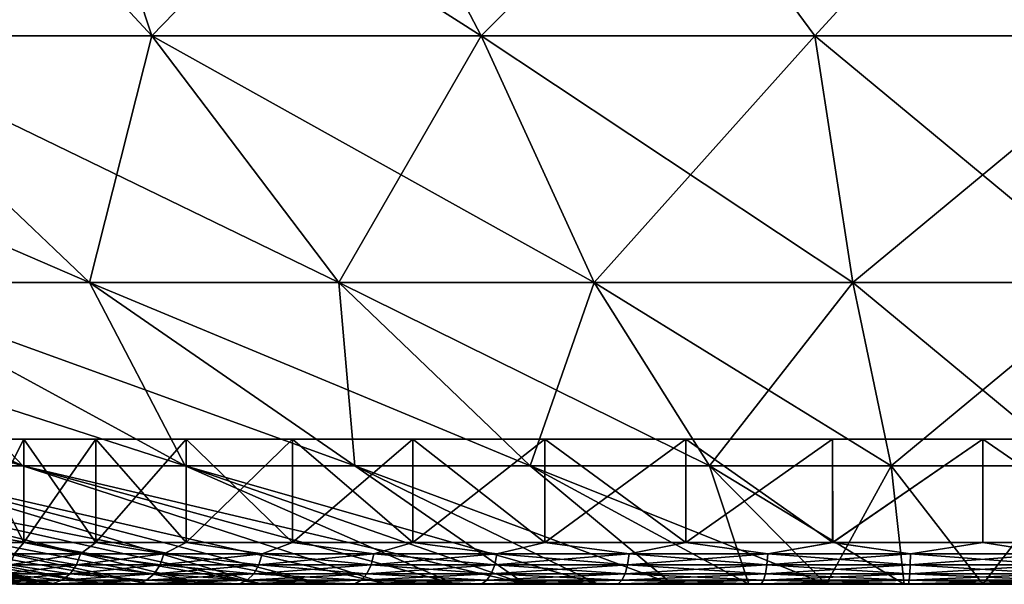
# Model space of a CAD drawing. Header units: metres. Extents: x -109 to 109, y -505 to 40.
# Tile 36 of 256: x -81.07 to -76.4, y -108.23 to -105.55. Entities that reach past the tile are written whole.
import ezdxf

# ---------------------------------------------------------------- set-up
doc = ezdxf.new("R2010")
doc.units = ezdxf.units.M
doc.layers.add('solid_K244224000C74', color=7, linetype='CONTINUOUS')

msp = doc.modelspace()

# ---------------------------------------------------------------- linework, layer by layer
at = {"layer": 'solid_K244224000C74'}
for points in [[(-81.788956, -104.168777, -19.65679), (-80.440971, -105.622948, -16.244894), (-81.9673, -105.622948, -15.796722)], [(-81.788956, -104.168777, 19.65679), (-81.9673, -105.622948, 15.796722), (-80.440971, -105.622948, 16.244894)], [(-81.788956, -104.168777, -19.65679), (-80.857933, -104.35881, -19.441656), (-80.440971, -105.622948, -16.244894)], [(-80.857941, -104.35881, 19.441658), (-81.788956, -104.168777, 19.65679), (-80.440971, -105.622948, 16.244894)], [(-80.857941, -104.35881, 19.441658), (-80.440971, -105.622948, 16.244894), (-78.878944, -105.622948, 16.545948)], [(-79.425552, -104.576103, 19.194635), (-80.857941, -104.35881, 19.441658), (-78.878944, -105.622948, 16.545948)], [(-80.857933, -104.35881, -19.441656), (-79.425552, -104.576103, -19.194635), (-80.440971, -105.622948, -16.244894)], [(-79.425552, -104.576103, -19.194635), (-78.878944, -105.622948, -16.545948), (-80.440971, -105.622948, -16.244894)], [(-79.425552, -104.576103, -19.194635), (-77.971169, -104.70752, -19.044703), (-78.878944, -105.622948, -16.545948)], [(-77.971169, -104.70752, 19.044703), (-79.425552, -104.576103, 19.194635), (-78.878944, -105.622948, 16.545948)], [(-77.971169, -104.70752, -19.044703), (-77.295387, -105.622948, -16.697161), (-78.878944, -105.622948, -16.545948)], [(-77.971169, -104.70752, 19.044703), (-78.878944, -105.622948, 16.545948), (-77.295387, -105.622948, 16.697161)], [(-77.971169, -104.70752, -19.044703), (-76.5, -104.751678, -18.994268), (-77.295387, -105.622948, -16.697161)], [(-76.5, -104.751678, 18.994268), (-77.971169, -104.70752, 19.044703), (-77.295387, -105.622948, 16.697161)], [(-76.5, -104.751678, -18.994268), (-75.028831, -104.70752, -19.044703), (-75.704613, -105.622948, -16.697161)], [(-75.028831, -104.70752, 19.044703), (-76.5, -104.751678, 18.994268), (-75.704613, -105.622948, 16.697161)], [(-76.5, -104.751678, -18.994268), (-75.704613, -105.622948, -16.697161), (-77.295387, -105.622948, -16.697161)], [(-76.5, -104.751678, 18.994268), (-77.295387, -105.622948, 16.697161), (-75.704613, -105.622948, 16.697161)], [(-83.444115, -105.622948, 15.205494), (-81.880325, -106.793419, 11.78126), (-80.736076, -106.793419, 12.239347)], [(-81.9673, -105.622948, 15.796722), (-83.444115, -105.622948, 15.205494), (-80.736076, -106.793419, 12.239347)], [(-81.9673, -105.622948, -15.796722), (-80.736076, -106.793419, -12.239347), (-81.880325, -106.793419, -11.78126)], [(-81.9673, -105.622948, -15.796722), (-80.440971, -105.622948, -16.244894), (-80.736076, -106.793419, -12.239347)], [(-81.9673, -105.622948, 15.796722), (-80.736076, -106.793419, 12.239347), (-79.553474, -106.793419, 12.586591)], [(-80.440971, -105.622948, 16.244894), (-81.9673, -105.622948, 15.796722), (-79.553474, -106.793419, 12.586591)], [(-80.440971, -105.622948, -16.244894), (-79.553474, -106.793419, -12.586591), (-80.736076, -106.793419, -12.239347)], [(-80.440971, -105.622948, -16.244894), (-78.878944, -105.622948, -16.545948), (-79.553474, -106.793419, -12.586591)], [(-80.440971, -105.622948, 16.244894), (-79.553474, -106.793419, 12.586591), (-78.343216, -106.793419, 12.819849)], [(-78.878944, -105.622948, 16.545948), (-80.440971, -105.622948, 16.244894), (-78.343216, -106.793419, 12.819849)], [(-78.878944, -105.622948, -16.545948), (-78.343216, -106.793419, -12.819849), (-79.553474, -106.793419, -12.586591)], [(-78.878944, -105.622948, -16.545948), (-77.295387, -105.622948, -16.697161), (-78.343216, -106.793419, -12.819849)], [(-78.878944, -105.622948, 16.545948), (-78.343216, -106.793419, 12.819849), (-77.116264, -106.793419, 12.937008)], [(-77.295387, -105.622948, 16.697161), (-78.878944, -105.622948, 16.545948), (-77.116264, -106.793419, 12.937008)], [(-77.295387, -105.622948, -16.697161), (-77.116264, -106.793419, -12.937008), (-78.343216, -106.793419, -12.819849)], [(-77.295387, -105.622948, -16.697161), (-75.704613, -105.622948, -16.697161), (-77.116264, -106.793419, -12.937008)], [(-77.295387, -105.622948, 16.697161), (-77.116264, -106.793419, 12.937008), (-75.883736, -106.793419, 12.937008)], [(-75.704613, -105.622948, 16.697161), (-77.295387, -105.622948, 16.697161), (-75.883736, -106.793419, 12.937008)], [(-75.704613, -105.622948, -16.697161), (-75.883736, -106.793419, -12.937008), (-77.116264, -106.793419, -12.937008)], [(-84.012711, -106.793419, 10.550126), (-81.782433, -107.663673, 7.41814), (-81.053375, -107.663673, 7.886677)], [(-82.975838, -106.793419, 11.216482), (-84.012711, -106.793419, 10.550126), (-81.053375, -107.663673, 7.886677)], [(-82.975838, -106.793419, -11.216482), (-81.053375, -107.663673, -7.886677), (-81.782433, -107.663673, -7.41814)], [(-82.975838, -106.793419, -11.216482), (-81.880325, -106.793419, -11.78126), (-81.053375, -107.663673, -7.886677)], [(-82.975838, -106.793419, 11.216482), (-81.053375, -107.663673, 7.886677), (-80.283081, -107.663673, 8.283792)], [(-81.880325, -106.793419, 11.78126), (-82.975838, -106.793419, 11.216482), (-80.283081, -107.663673, 8.283792)], [(-81.880325, -106.793419, -11.78126), (-80.283081, -107.663673, -8.283792), (-81.053375, -107.663673, -7.886677)], [(-81.880325, -106.793419, -11.78126), (-80.736076, -106.793419, -12.239347), (-80.283081, -107.663673, -8.283792)], [(-81.880325, -106.793419, 11.78126), (-80.283081, -107.663673, 8.283792), (-79.478523, -107.663673, 8.605886)], [(-80.736076, -106.793419, 12.239347), (-81.880325, -106.793419, 11.78126), (-79.478523, -107.663673, 8.605886)], [(-80.736076, -106.793419, -12.239347), (-79.478523, -107.663673, -8.605886), (-80.283081, -107.663673, -8.283792)], [(-80.736076, -106.793419, -12.239347), (-79.553474, -106.793419, -12.586591), (-79.478523, -107.663673, -8.605886)], [(-80.736076, -106.793419, 12.239347), (-79.478523, -107.663673, 8.605886), (-78.646996, -107.663673, 8.850045)], [(-79.553474, -106.793419, 12.586591), (-80.736076, -106.793419, 12.239347), (-78.646996, -107.663673, 8.850045)], [(-79.553474, -106.793419, -12.586591), (-78.646996, -107.663673, -8.850045), (-79.478523, -107.663673, -8.605886)], [(-79.553474, -106.793419, -12.586591), (-78.343216, -106.793419, -12.819849), (-78.646996, -107.663673, -8.850045)], [(-79.553474, -106.793419, 12.586591), (-78.646996, -107.663673, 8.850045), (-77.796028, -107.663673, 9.014057)], [(-78.343216, -106.793419, 12.819849), (-79.553474, -106.793419, 12.586591), (-77.796028, -107.663673, 9.014057)], [(-78.343216, -106.793419, -12.819849), (-77.796028, -107.663673, -9.014057), (-78.646996, -107.663673, -8.850045)], [(-78.343216, -106.793419, -12.819849), (-77.116264, -106.793419, -12.937008), (-77.796028, -107.663673, -9.014057)], [(-78.343216, -106.793419, 12.819849), (-77.796028, -107.663673, 9.014057), (-76.933319, -107.663673, 9.096436)], [(-77.116264, -106.793419, 12.937008), (-78.343216, -106.793419, 12.819849), (-76.933319, -107.663673, 9.096436)], [(-77.116264, -106.793419, -12.937008), (-76.933319, -107.663673, -9.096436), (-77.796028, -107.663673, -9.014057)], [(-77.116264, -106.793419, -12.937008), (-75.883736, -106.793419, -12.937008), (-76.933319, -107.663673, -9.096436)], [(-77.116264, -106.793419, 12.937008), (-76.933319, -107.663673, 9.096436), (-76.066681, -107.663673, 9.096436)], [(-75.883736, -106.793419, 12.937008), (-77.116264, -106.793419, 12.937008), (-76.066681, -107.663673, 9.096436)], [(-75.883736, -106.793419, -12.937008), (-76.066681, -107.663673, -9.096436), (-76.933319, -107.663673, -9.096436)], [(-71.5, -107.537003), (-81.5, -107.537003), (-81.449112, -107.537003, -0.711501)], [(-71.550888, -107.537003, 0.711501), (-81.5, -107.537003), (-71.5, -107.537003)], [(-81.449112, -107.537003, 0.711501), (-81.5, -107.537003), (-71.550888, -107.537003, 0.711501)], [(-71.550888, -107.537003, -0.711501), (-81.449112, -107.537003, -0.711501), (-81.297508, -107.537003, -1.408403)], [(-71.5, -107.537003), (-81.449112, -107.537003, -0.711501), (-71.550888, -107.537003, -0.711501)], [(-81.449112, -107.537003, 0.711501), (-71.550888, -107.537003, 0.711501), (-71.702492, -107.537003, 1.408403)], [(-81.449112, -107.537003, 0.711501), (-71.702492, -107.537003, 1.408403), (-81.297508, -107.537003, 1.408403)], [(-71.702492, -107.537003, -1.408403), (-81.297508, -107.537003, -1.408403), (-81.048134, -107.537003, -2.077092)], [(-81.048141, -108.027771, -2.077114), (-81.048134, -107.537003, -2.077092), (-81.297508, -107.537003, -1.408403)], [(-71.550888, -107.537003, -0.711501), (-81.297508, -107.537003, -1.408403), (-71.702492, -107.537003, -1.408403)], [(-81.297455, -108.027771, -1.408693), (-81.048141, -108.027771, -2.077114), (-81.297508, -107.537003, -1.408403)], [(-81.297508, -107.537003, 1.408403), (-71.702492, -107.537003, 1.408403), (-71.951866, -107.537003, 2.077092)], [(-81.297508, -107.537003, 1.408403), (-71.951866, -107.537003, 2.077092), (-81.048134, -107.537003, 2.077092)], [(-81.297462, -108.027771, 1.408659), (-81.297508, -107.537003, 1.408403), (-81.048134, -107.537003, 2.077092)], [(-81.048164, -108.027771, 2.07707), (-81.297462, -108.027771, 1.408659), (-81.048134, -107.537003, 2.077092)], [(-81.048164, -108.027771, 2.07707), (-81.048134, -107.537003, 2.077092), (-80.706253, -107.537003, 2.703165)], [(-80.706268, -108.027771, 2.703198), (-81.048164, -108.027771, 2.07707), (-80.706253, -107.537003, 2.703165)], [(-81.048141, -108.027771, -2.077114), (-80.706245, -108.027771, -2.703236), (-81.048134, -107.537003, -2.077092)], [(-71.951866, -107.537003, -2.077092), (-81.048134, -107.537003, -2.077092), (-80.706253, -107.537003, -2.703165)], [(-80.706245, -108.027771, -2.703236), (-80.706253, -107.537003, -2.703165), (-81.048134, -107.537003, -2.077092)], [(-71.702492, -107.537003, -1.408403), (-81.048134, -107.537003, -2.077092), (-71.951866, -107.537003, -2.077092)], [(-81.048134, -107.537003, 2.077092), (-71.951866, -107.537003, 2.077092), (-72.293747, -107.537003, 2.703165)], [(-81.048134, -107.537003, 2.077092), (-72.293747, -107.537003, 2.703165), (-80.706253, -107.537003, 2.703165)], [(-80.706268, -108.027771, 2.703198), (-80.706253, -107.537003, 2.703165), (-80.27858, -107.537003, 3.274453)], [(-80.278755, -108.027771, 3.274296), (-80.706268, -108.027771, 2.703198), (-80.27858, -107.537003, 3.274453)], [(-72.293747, -107.537003, -2.703165), (-80.706253, -107.537003, -2.703165), (-80.27858, -107.537003, -3.274453)], [(-80.278725, -108.027771, -3.274328), (-80.27858, -107.537003, -3.274453), (-80.706253, -107.537003, -2.703165)], [(-71.951866, -107.537003, -2.077092), (-80.706253, -107.537003, -2.703165), (-72.293747, -107.537003, -2.703165)], [(-80.706245, -108.027771, -2.703236), (-80.278725, -108.027771, -3.274328), (-80.706253, -107.537003, -2.703165)], [(-80.706253, -107.537003, 2.703165), (-72.293747, -107.537003, 2.703165), (-72.72142, -107.537003, 3.274453)], [(-80.706253, -107.537003, 2.703165), (-72.72142, -107.537003, 3.274453), (-80.27858, -107.537003, 3.274453)], [(-80.278755, -108.027771, 3.274296), (-80.27858, -107.537003, 3.274453), (-79.774307, -107.537003, 3.778738)], [(-79.774315, -108.027771, 3.778739), (-80.278755, -108.027771, 3.274296), (-79.774307, -107.537003, 3.778738)], [(-80.278725, -108.027771, -3.274328), (-79.774277, -108.027771, -3.778769), (-80.27858, -107.537003, -3.274453)], [(-72.72142, -107.537003, -3.274453), (-80.27858, -107.537003, -3.274453), (-79.774307, -107.537003, -3.778738)], [(-79.774277, -108.027771, -3.778769), (-79.774307, -107.537003, -3.778738), (-80.27858, -107.537003, -3.274453)], [(-72.293747, -107.537003, -2.703165), (-80.27858, -107.537003, -3.274453), (-72.72142, -107.537003, -3.274453)], [(-80.27858, -107.537003, 3.274453), (-72.72142, -107.537003, 3.274453), (-73.225693, -107.537003, 3.778738)], [(-80.27858, -107.537003, 3.274453), (-73.225693, -107.537003, 3.778738), (-79.774307, -107.537003, 3.778738)], [(-79.774315, -108.027771, 3.778739), (-79.774307, -107.537003, 3.778738), (-79.202995, -107.537003, 4.206398)], [(-79.203217, -108.027771, 4.206261), (-79.774315, -108.027771, 3.778739), (-79.202995, -107.537003, 4.206398)], [(-73.225693, -107.537003, -3.778738), (-79.774307, -107.537003, -3.778738), (-79.202995, -107.537003, -4.206398)], [(-79.203178, -108.027771, -4.206285), (-79.202995, -107.537003, -4.206398), (-79.774307, -107.537003, -3.778738)], [(-72.72142, -107.537003, -3.274453), (-79.774307, -107.537003, -3.778738), (-73.225693, -107.537003, -3.778738)], [(-79.774277, -108.027771, -3.778769), (-79.203178, -108.027771, -4.206285), (-79.774307, -107.537003, -3.778738)], [(-79.774307, -107.537003, 3.778738), (-73.225693, -107.537003, 3.778738), (-73.797005, -107.537003, 4.206398)], [(-79.774307, -107.537003, 3.778738), (-73.797005, -107.537003, 4.206398), (-79.202995, -107.537003, 4.206398)], [(-79.203217, -108.027771, 4.206261), (-79.202995, -107.537003, 4.206398), (-78.577263, -107.537003, 4.548069)], [(-78.577087, -108.027771, 4.548153), (-79.203217, -108.027771, 4.206261), (-78.577263, -107.537003, 4.548069)], [(-79.203178, -108.027771, -4.206285), (-78.577049, -108.027771, -4.548172), (-79.202995, -107.537003, -4.206398)], [(-73.797005, -107.537003, -4.206398), (-79.202995, -107.537003, -4.206398), (-78.577263, -107.537003, -4.548069)], [(-78.577049, -108.027771, -4.548172), (-78.577263, -107.537003, -4.548069), (-79.202995, -107.537003, -4.206398)], [(-73.225693, -107.537003, -3.778738), (-79.202995, -107.537003, -4.206398), (-73.797005, -107.537003, -4.206398)], [(-79.202995, -107.537003, 4.206398), (-73.797005, -107.537003, 4.206398), (-74.422737, -107.537003, 4.548069)], [(-79.202995, -107.537003, 4.206398), (-74.422737, -107.537003, 4.548069), (-78.577263, -107.537003, 4.548069)], [(-74.422737, -107.537003, -4.548069), (-78.577263, -107.537003, -4.548069), (-77.908783, -107.537003, -4.797413)], [(-77.908638, -108.027771, -4.797472), (-77.908783, -107.537003, -4.797413), (-78.577263, -107.537003, -4.548069)], [(-73.797005, -107.537003, -4.206398), (-78.577263, -107.537003, -4.548069), (-74.422737, -107.537003, -4.548069)], [(-78.577049, -108.027771, -4.548172), (-77.908638, -108.027771, -4.797472), (-78.577263, -107.537003, -4.548069)], [(-78.577263, -107.537003, 4.548069), (-74.422737, -107.537003, 4.548069), (-75.091217, -107.537003, 4.797413)], [(-78.577263, -107.537003, 4.548069), (-75.091217, -107.537003, 4.797413), (-77.908783, -107.537003, 4.797413)], [(-78.577087, -108.027771, 4.548153), (-78.577263, -107.537003, 4.548069), (-77.908783, -107.537003, 4.797413)], [(-77.908684, -108.027771, 4.79746), (-78.577087, -108.027771, 4.548153), (-77.908783, -107.537003, 4.797413)], [(-75.091217, -107.537003, -4.797413), (-77.908783, -107.537003, -4.797413), (-77.211685, -107.537003, -4.949077)], [(-77.211548, -108.027771, -4.949111), (-77.211685, -107.537003, -4.949077), (-77.908783, -107.537003, -4.797413)], [(-74.422737, -107.537003, -4.548069), (-77.908783, -107.537003, -4.797413), (-75.091217, -107.537003, -4.797413)], [(-77.908638, -108.027771, -4.797472), (-77.211548, -108.027771, -4.949111), (-77.908783, -107.537003, -4.797413)], [(-77.908783, -107.537003, 4.797413), (-75.091217, -107.537003, 4.797413), (-75.788315, -107.537003, 4.949077)], [(-77.908783, -107.537003, 4.797413), (-75.788315, -107.537003, 4.949077), (-77.211685, -107.537003, 4.949077)], [(-77.908684, -108.027771, 4.79746), (-77.908783, -107.537003, 4.797413), (-77.211685, -107.537003, 4.949077)], [(-77.211594, -108.027771, 4.949105), (-77.908684, -108.027771, 4.79746), (-77.211685, -107.537003, 4.949077)], [(-75.788315, -107.537003, -4.949077), (-77.211685, -107.537003, -4.949077), (-76.5, -107.537003, -4.999956)], [(-77.211548, -108.027771, -4.949111), (-76.5, -107.537003, -4.999956), (-77.211685, -107.537003, -4.949077)], [(-75.091217, -107.537003, -4.797413), (-77.211685, -107.537003, -4.949077), (-75.788315, -107.537003, -4.949077)], [(-77.211685, -107.537003, 4.949077), (-75.788315, -107.537003, 4.949077), (-76.5, -107.537003, 4.999956)], [(-77.211594, -108.027771, 4.949105), (-77.211685, -107.537003, 4.949077), (-76.5, -107.537003, 4.999956)], [(-76.500023, -108.027771, 5), (-77.211594, -108.027771, 4.949105), (-76.5, -107.537003, 4.999956)], [(-77.211548, -108.027771, -4.949111), (-76.499977, -108.027771, -5), (-76.5, -107.537003, -4.999956)], [(-75.788452, -108.027771, 4.949111), (-76.500023, -108.027771, 5), (-76.5, -107.537003, 4.999956)], [(-75.788406, -108.027771, -4.949105), (-75.788315, -107.537003, -4.949077), (-76.5, -107.537003, -4.999956)], [(-76.499977, -108.027771, -5), (-75.788406, -108.027771, -4.949105), (-76.5, -107.537003, -4.999956)], [(-75.788452, -108.027771, 4.949111), (-76.5, -107.537003, 4.999956), (-75.788315, -107.537003, 4.949077)], [(-80.892105, -108.226677, 2.822592), (-84.161087, -107.663673, 4.923481), (-84.594406, -107.663673, 4.172955)], [(-81.082283, -108.226677, 2.502067), (-80.892105, -108.226677, 2.822592), (-84.594406, -107.663673, 4.172955)], [(-80.892075, -108.226677, -2.822647), (-84.161087, -107.663673, -4.923481), (-83.658386, -107.663673, -5.62942)], [(-80.892075, -108.226677, -2.822647), (-81.082245, -108.226677, -2.50213), (-84.161087, -107.663673, -4.923481)], [(-80.679558, -108.226677, 3.12873), (-83.658386, -107.663673, 5.62942), (-84.161087, -107.663673, 4.923481)], [(-80.892105, -108.226677, 2.822592), (-80.679558, -108.226677, 3.12873), (-84.161087, -107.663673, 4.923481)], [(-80.445663, -108.226677, -3.41897), (-83.658386, -107.663673, -5.62942), (-83.090866, -107.663673, -6.284378)], [(-80.67952, -108.226677, -3.128781), (-80.892075, -108.226677, -2.822647), (-83.658386, -107.663673, -5.62942)], [(-80.445663, -108.226677, -3.41897), (-80.67952, -108.226677, -3.128781), (-83.658386, -107.663673, -5.62942)], [(-80.445709, -108.226677, 3.418922), (-83.090866, -107.663673, 6.284378), (-83.658386, -107.663673, 5.62942)], [(-80.679558, -108.226677, 3.12873), (-80.445709, -108.226677, 3.418922), (-83.658386, -107.663673, 5.62942)], [(-80.191704, -108.226677, -3.691739), (-83.090866, -107.663673, -6.284378), (-82.463654, -107.663673, -6.882423)], [(-80.191704, -108.226677, -3.691739), (-80.445663, -108.226677, -3.41897), (-83.090866, -107.663673, -6.284378)], [(-79.918983, -108.226677, 3.945652), (-82.463654, -107.663673, 6.882423), (-83.090866, -107.663673, 6.284378)], [(-80.19175, -108.226677, 3.691692), (-79.918983, -108.226677, 3.945652), (-83.090866, -107.663673, 6.284378)], [(-80.445709, -108.226677, 3.418922), (-80.19175, -108.226677, 3.691692), (-83.090866, -107.663673, 6.284378)], [(-79.91893, -108.226677, -3.945697), (-82.463654, -107.663673, -6.882423), (-81.782433, -107.663673, -7.41814)], [(-79.91893, -108.226677, -3.945697), (-80.191704, -108.226677, -3.691739), (-82.463654, -107.663673, -6.882423)], [(-79.628792, -108.226677, 4.179508), (-81.782433, -107.663673, 7.41814), (-82.463654, -107.663673, 6.882423)], [(-79.918983, -108.226677, 3.945652), (-79.628792, -108.226677, 4.179508), (-82.463654, -107.663673, 6.882423)], [(-79.322601, -108.226677, -4.392103), (-81.782433, -107.663673, -7.41814), (-81.053375, -107.663673, -7.886677)], [(-79.628738, -108.226677, -4.179549), (-79.91893, -108.226677, -3.945697), (-81.782433, -107.663673, -7.41814)], [(-79.322601, -108.226677, -4.392103), (-79.628738, -108.226677, -4.179549), (-81.782433, -107.663673, -7.41814)], [(-79.322655, -108.226677, 4.392066), (-81.053375, -107.663673, 7.886677), (-81.782433, -107.663673, 7.41814)], [(-79.628792, -108.226677, 4.179508), (-79.322655, -108.226677, 4.392066), (-81.782433, -107.663673, 7.41814)], [(-79.002075, -108.226677, -4.582274), (-81.053375, -107.663673, -7.886677), (-80.283081, -107.663673, -8.283792)], [(-79.002075, -108.226677, -4.582274), (-79.322601, -108.226677, -4.392103), (-81.053375, -107.663673, -7.886677)], [(-78.668869, -108.226677, 4.749068), (-80.283081, -107.663673, 8.283792), (-81.053375, -107.663673, 7.886677)], [(-79.002136, -108.226677, 4.582243), (-78.668869, -108.226677, 4.749068), (-81.053375, -107.663673, 7.886677)], [(-79.322655, -108.226677, 4.392066), (-79.002136, -108.226677, 4.582243), (-81.053375, -107.663673, 7.886677)], [(-78.668808, -108.226677, -4.749095), (-80.283081, -107.663673, -8.283792), (-79.478523, -107.663673, -8.605886)], [(-78.668808, -108.226677, -4.749095), (-79.002075, -108.226677, -4.582274), (-80.283081, -107.663673, -8.283792)], [(-78.324547, -108.226677, 4.891693), (-79.478523, -107.663673, 8.605886), (-80.283081, -107.663673, 8.283792)], [(-78.668869, -108.226677, 4.749068), (-78.324547, -108.226677, 4.891693), (-80.283081, -107.663673, 8.283792)], [(-77.970863, -108.226677, -5.009409), (-79.478523, -107.663673, -8.605886), (-78.646996, -107.663673, -8.850045)], [(-78.324486, -108.226677, -4.891716), (-78.668808, -108.226677, -4.749095), (-79.478523, -107.663673, -8.605886)], [(-77.970863, -108.226677, -5.009409), (-78.324486, -108.226677, -4.891716), (-79.478523, -107.663673, -8.605886)], [(-77.970932, -108.226677, 5.009391), (-78.646996, -107.663673, 8.850045), (-79.478523, -107.663673, 8.605886)], [(-78.324547, -108.226677, 4.891693), (-77.970932, -108.226677, 5.009391), (-79.478523, -107.663673, 8.605886)], [(-77.609749, -108.226677, -5.101577), (-78.646996, -107.663673, -8.850045), (-77.796028, -107.663673, -9.014057)], [(-77.609749, -108.226677, -5.101577), (-77.970863, -108.226677, -5.009409), (-78.646996, -107.663673, -8.850045)], [(-77.243042, -108.226677, 5.167738), (-77.796028, -107.663673, 9.014057), (-78.646996, -107.663673, 8.850045)], [(-77.60981, -108.226677, 5.101563), (-77.243042, -108.226677, 5.167738), (-78.646996, -107.663673, 8.850045)], [(-77.970932, -108.226677, 5.009391), (-77.60981, -108.226677, 5.101563), (-78.646996, -107.663673, 8.850045)], [(-77.242973, -108.226677, -5.167747), (-77.796028, -107.663673, -9.014057), (-76.933319, -107.663673, -9.096436)], [(-77.242973, -108.226677, -5.167747), (-77.609749, -108.226677, -5.101577), (-77.796028, -107.663673, -9.014057)], [(-76.872482, -108.226677, 5.207579), (-76.933319, -107.663673, 9.096436), (-77.796028, -107.663673, 9.014057)], [(-77.243042, -108.226677, 5.167738), (-76.872482, -108.226677, 5.207579), (-77.796028, -107.663673, 9.014057)], [(-76.872421, -108.226677, -5.207584), (-77.242973, -108.226677, -5.167747), (-76.933319, -107.663673, -9.096436)], [(-76.499969, -108.226677, -5.220883), (-76.933319, -107.663673, -9.096436), (-76.066681, -107.663673, -9.096436)], [(-76.499969, -108.226677, -5.220883), (-76.872421, -108.226677, -5.207584), (-76.933319, -107.663673, -9.096436)], [(-76.500031, -108.226677, 5.220883), (-76.066681, -107.663673, 9.096436), (-76.933319, -107.663673, 9.096436)], [(-76.872482, -108.226677, 5.207579), (-76.500031, -108.226677, 5.220883), (-76.933319, -107.663673, 9.096436)], [(-76.500031, -108.226677, 5.220883), (-76.127579, -108.226677, 5.207584), (-76.066681, -107.663673, 9.096436)], [(-76.127518, -108.226677, -5.207579), (-76.499969, -108.226677, -5.220883), (-76.066681, -107.663673, -9.096436)], [(-81.093109, -108.08268, 1.995067), (-81.297462, -108.027771, 1.408659), (-81.048164, -108.027771, 2.07707)], [(-81.093109, -108.08268, -1.995067), (-81.048141, -108.027771, -2.077114), (-81.297455, -108.027771, -1.408693)], [(-80.778664, -108.08268, -2.601913), (-81.048141, -108.027771, -2.077114), (-81.093109, -108.08268, -1.995067)], [(-81.093109, -108.08268, 1.995067), (-81.048164, -108.027771, 2.07707), (-80.778664, -108.08268, 2.601913)], [(-80.778664, -108.08268, 2.601913), (-81.048164, -108.027771, 2.07707), (-80.706268, -108.027771, 2.703198)], [(-80.778664, -108.08268, -2.601913), (-80.706245, -108.027771, -2.703236), (-81.048141, -108.027771, -2.077114)], [(-80.384521, -108.08268, -3.16029), (-80.706245, -108.027771, -2.703236), (-80.778664, -108.08268, -2.601913)], [(-80.778664, -108.08268, 2.601913), (-80.706268, -108.027771, 2.703198), (-80.384521, -108.08268, 3.16029)], [(-80.384521, -108.08268, 3.16029), (-80.706268, -108.027771, 2.703198), (-80.278755, -108.027771, 3.274296)], [(-80.384521, -108.08268, -3.16029), (-80.278725, -108.027771, -3.274328), (-80.706245, -108.027771, -2.703236)], [(-79.918015, -108.08268, -3.659796), (-80.278725, -108.027771, -3.274328), (-80.384521, -108.08268, -3.16029)], [(-80.384521, -108.08268, 3.16029), (-80.278755, -108.027771, 3.274296), (-79.918015, -108.08268, 3.659796)], [(-79.918015, -108.08268, 3.659796), (-80.278755, -108.027771, 3.274296), (-79.774315, -108.027771, 3.778739)], [(-79.918015, -108.08268, -3.659796), (-79.774277, -108.027771, -3.778769), (-80.278725, -108.027771, -3.274328)], [(-79.387833, -108.08268, -4.091128), (-79.774277, -108.027771, -3.778769), (-79.918015, -108.08268, -3.659796)], [(-79.918015, -108.08268, 3.659796), (-79.774315, -108.027771, 3.778739), (-79.387833, -108.08268, 4.091128)], [(-79.387833, -108.08268, 4.091128), (-79.774315, -108.027771, 3.778739), (-79.203217, -108.027771, 4.206261)], [(-79.387833, -108.08268, -4.091128), (-79.203178, -108.027771, -4.206285), (-79.774277, -108.027771, -3.778769)], [(-78.803864, -108.08268, -4.446249), (-79.203178, -108.027771, -4.206285), (-79.387833, -108.08268, -4.091128)], [(-79.387833, -108.08268, 4.091128), (-79.203217, -108.027771, 4.206261), (-78.803864, -108.08268, 4.446249)], [(-78.803864, -108.08268, 4.446249), (-79.203217, -108.027771, 4.206261), (-78.577087, -108.027771, 4.548153)], [(-78.803864, -108.08268, -4.446249), (-78.577049, -108.027771, -4.548172), (-79.203178, -108.027771, -4.206285)], [(-78.176971, -108.08268, -4.718546), (-78.577049, -108.027771, -4.548172), (-78.803864, -108.08268, -4.446249)], [(-78.803864, -108.08268, 4.446249), (-78.577087, -108.027771, 4.548153), (-78.176971, -108.08268, 4.718546)], [(-78.176971, -108.08268, 4.718546), (-78.577087, -108.027771, 4.548153), (-77.908684, -108.027771, 4.79746)], [(-78.176971, -108.08268, -4.718546), (-77.908638, -108.027771, -4.797472), (-78.577049, -108.027771, -4.548172)], [(-77.518845, -108.08268, -4.902945), (-77.908638, -108.027771, -4.797472), (-78.176971, -108.08268, -4.718546)], [(-78.176971, -108.08268, 4.718546), (-77.908684, -108.027771, 4.79746), (-77.518845, -108.08268, 4.902945)], [(-77.518845, -108.08268, 4.902945), (-77.908684, -108.027771, 4.79746), (-77.211594, -108.027771, 4.949105)], [(-77.518845, -108.08268, -4.902945), (-77.211548, -108.027771, -4.949111), (-77.908638, -108.027771, -4.797472)], [(-76.841736, -108.08268, -4.996011), (-77.211548, -108.027771, -4.949111), (-77.518845, -108.08268, -4.902945)], [(-77.518845, -108.08268, 4.902945), (-77.211594, -108.027771, 4.949105), (-76.841736, -108.08268, 4.996011)], [(-76.841736, -108.08268, 4.996011), (-77.211594, -108.027771, 4.949105), (-76.500023, -108.027771, 5)], [(-76.841736, -108.08268, -4.996011), (-76.499977, -108.027771, -5), (-77.211548, -108.027771, -4.949111)], [(-76.158264, -108.08268, -4.996011), (-76.499977, -108.027771, -5), (-76.841736, -108.08268, -4.996011)], [(-76.841736, -108.08268, 4.996011), (-76.500023, -108.027771, 5), (-76.158264, -108.08268, 4.996011)], [(-76.158264, -108.08268, 4.996011), (-76.500023, -108.027771, 5), (-75.788452, -108.027771, 4.949111)], [(-76.158264, -108.08268, -4.996011), (-75.788406, -108.027771, -4.949105), (-76.499977, -108.027771, -5)], [(-80.778664, -108.08268, 2.601913), (-80.797981, -108.133606, 2.613662), (-81.113846, -108.133606, 2.004076)], [(-81.093109, -108.08268, 1.995067), (-80.778664, -108.08268, 2.601913), (-81.113846, -108.133606, 2.004076)], [(-81.093109, -108.08268, -1.995067), (-81.113846, -108.133606, -2.004076), (-80.797981, -108.133606, -2.613662)], [(-80.778664, -108.08268, -2.601913), (-81.093109, -108.08268, -1.995067), (-80.797981, -108.133606, -2.613662)], [(-80.384521, -108.08268, 3.16029), (-80.402061, -108.133606, 3.17456), (-80.797981, -108.133606, 2.613662)], [(-80.778664, -108.08268, 2.601913), (-80.384521, -108.08268, 3.16029), (-80.797981, -108.133606, 2.613662)], [(-80.778664, -108.08268, -2.601913), (-80.797981, -108.133606, -2.613662), (-80.402061, -108.133606, -3.17456)], [(-80.384521, -108.08268, -3.16029), (-80.778664, -108.08268, -2.601913), (-80.402061, -108.133606, -3.17456)], [(-79.918015, -108.08268, 3.659796), (-79.933449, -108.133606, 3.676322), (-80.402061, -108.133606, 3.17456)], [(-80.384521, -108.08268, 3.16029), (-79.918015, -108.08268, 3.659796), (-80.402061, -108.133606, 3.17456)], [(-80.384521, -108.08268, -3.16029), (-80.402061, -108.133606, -3.17456), (-79.933449, -108.133606, -3.676322)], [(-79.918015, -108.08268, -3.659796), (-80.384521, -108.08268, -3.16029), (-79.933449, -108.133606, -3.676322)], [(-79.387833, -108.08268, 4.091128), (-79.400871, -108.133606, 4.109602), (-79.933449, -108.133606, 3.676322)], [(-79.918015, -108.08268, 3.659796), (-79.387833, -108.08268, 4.091128), (-79.933449, -108.133606, 3.676322)], [(-79.918015, -108.08268, -3.659796), (-79.933449, -108.133606, -3.676322), (-79.400871, -108.133606, -4.109602)], [(-79.387833, -108.08268, -4.091128), (-79.918015, -108.08268, -3.659796), (-79.400871, -108.133606, -4.109602)], [(-78.803864, -108.08268, 4.446249), (-78.814262, -108.133606, 4.466327), (-79.400871, -108.133606, 4.109602)], [(-79.387833, -108.08268, 4.091128), (-78.803864, -108.08268, 4.446249), (-79.400871, -108.133606, 4.109602)], [(-79.387833, -108.08268, -4.091128), (-79.400871, -108.133606, -4.109602), (-78.814262, -108.133606, -4.466327)], [(-78.803864, -108.08268, -4.446249), (-79.387833, -108.08268, -4.091128), (-78.814262, -108.133606, -4.466327)], [(-78.176971, -108.08268, 4.718546), (-78.184547, -108.133606, 4.739853), (-78.814262, -108.133606, 4.466327)], [(-78.803864, -108.08268, 4.446249), (-78.176971, -108.08268, 4.718546), (-78.814262, -108.133606, 4.466327)], [(-78.803864, -108.08268, -4.446249), (-78.814262, -108.133606, -4.466327), (-78.184547, -108.133606, -4.739853)], [(-78.176971, -108.08268, -4.718546), (-78.803864, -108.08268, -4.446249), (-78.184547, -108.133606, -4.739853)], [(-77.518845, -108.08268, 4.902945), (-77.523445, -108.133606, 4.925085), (-78.184547, -108.133606, 4.739853)], [(-78.176971, -108.08268, 4.718546), (-77.518845, -108.08268, 4.902945), (-78.184547, -108.133606, 4.739853)], [(-78.176971, -108.08268, -4.718546), (-78.184547, -108.133606, -4.739853), (-77.523445, -108.133606, -4.925085)], [(-77.518845, -108.08268, -4.902945), (-78.176971, -108.08268, -4.718546), (-77.523445, -108.133606, -4.925085)], [(-76.841736, -108.08268, 4.996011), (-76.843277, -108.133606, 5.018571), (-77.523445, -108.133606, 4.925085)], [(-77.518845, -108.08268, 4.902945), (-76.841736, -108.08268, 4.996011), (-77.523445, -108.133606, 4.925085)], [(-77.518845, -108.08268, -4.902945), (-77.523445, -108.133606, -4.925085), (-76.843277, -108.133606, -5.018571)], [(-76.841736, -108.08268, -4.996011), (-77.518845, -108.08268, -4.902945), (-76.843277, -108.133606, -5.018571)], [(-76.158264, -108.08268, 4.996011), (-76.156723, -108.133606, 5.018571), (-76.843277, -108.133606, 5.018571)], [(-76.841736, -108.08268, 4.996011), (-76.158264, -108.08268, 4.996011), (-76.843277, -108.133606, 5.018571)], [(-76.841736, -108.08268, -4.996011), (-76.843277, -108.133606, -5.018571), (-76.156723, -108.133606, -5.018571)], [(-76.158264, -108.08268, -4.996011), (-76.841736, -108.08268, -4.996011), (-76.156723, -108.133606, -5.018571)], [(-80.797981, -108.133606, 2.613662), (-80.82856, -108.176315, 2.632255), (-81.146667, -108.176315, 2.018333)], [(-81.113846, -108.133606, 2.004076), (-80.797981, -108.133606, 2.613662), (-81.146667, -108.176315, 2.018333)], [(-81.113846, -108.133606, -2.004076), (-81.146667, -108.176315, -2.018333), (-80.82856, -108.176315, -2.632255)], [(-80.797981, -108.133606, -2.613662), (-81.113846, -108.133606, -2.004076), (-80.82856, -108.176315, -2.632255)], [(-80.402061, -108.133606, 3.17456), (-80.429817, -108.176315, 3.197144), (-80.82856, -108.176315, 2.632255)], [(-80.797981, -108.133606, 2.613662), (-80.402061, -108.133606, 3.17456), (-80.82856, -108.176315, 2.632255)], [(-80.797981, -108.133606, -2.613662), (-80.82856, -108.176315, -2.632255), (-80.429817, -108.176315, -3.197144)], [(-80.402061, -108.133606, -3.17456), (-80.797981, -108.133606, -2.613662), (-80.429817, -108.176315, -3.197144)], [(-79.933449, -108.133606, 3.676322), (-79.95787, -108.176315, 3.702475), (-80.429817, -108.176315, 3.197144)], [(-80.402061, -108.133606, 3.17456), (-79.933449, -108.133606, 3.676322), (-80.429817, -108.176315, 3.197144)], [(-80.402061, -108.133606, -3.17456), (-80.429817, -108.176315, -3.197144), (-79.95787, -108.176315, -3.702475)], [(-79.933449, -108.133606, -3.676322), (-80.402061, -108.133606, -3.17456), (-79.95787, -108.176315, -3.702475)], [(-79.400871, -108.133606, 4.109602), (-79.421509, -108.176315, 4.138837), (-79.95787, -108.176315, 3.702475)], [(-79.933449, -108.133606, 3.676322), (-79.400871, -108.133606, 4.109602), (-79.95787, -108.176315, 3.702475)], [(-79.933449, -108.133606, -3.676322), (-79.95787, -108.176315, -3.702475), (-79.421509, -108.176315, -4.138837)], [(-79.400871, -108.133606, -4.109602), (-79.933449, -108.133606, -3.676322), (-79.421509, -108.176315, -4.138837)], [(-78.814262, -108.133606, 4.466327), (-78.830727, -108.176315, 4.4981), (-79.421509, -108.176315, 4.138837)], [(-79.400871, -108.133606, 4.109602), (-78.814262, -108.133606, 4.466327), (-79.421509, -108.176315, 4.138837)], [(-79.400871, -108.133606, -4.109602), (-79.421509, -108.176315, -4.138837), (-78.830727, -108.176315, -4.4981)], [(-78.814262, -108.133606, -4.466327), (-79.400871, -108.133606, -4.109602), (-78.830727, -108.176315, -4.4981)], [(-78.184547, -108.133606, 4.739853), (-78.196526, -108.176315, 4.773571), (-78.830727, -108.176315, 4.4981)], [(-78.814262, -108.133606, 4.466327), (-78.184547, -108.133606, 4.739853), (-78.830727, -108.176315, 4.4981)], [(-78.814262, -108.133606, -4.466327), (-78.830727, -108.176315, -4.4981), (-78.196526, -108.176315, -4.773571)], [(-78.184547, -108.133606, -4.739853), (-78.814262, -108.133606, -4.466327), (-78.196526, -108.176315, -4.773571)], [(-77.523445, -108.133606, 4.925085), (-77.530724, -108.176315, 4.960121), (-78.196526, -108.176315, 4.773571)], [(-78.184547, -108.133606, 4.739853), (-77.523445, -108.133606, 4.925085), (-78.196526, -108.176315, 4.773571)], [(-78.184547, -108.133606, -4.739853), (-78.196526, -108.176315, -4.773571), (-77.530724, -108.176315, -4.960121)], [(-77.523445, -108.133606, -4.925085), (-78.184547, -108.133606, -4.739853), (-77.530724, -108.176315, -4.960121)], [(-76.843277, -108.133606, 5.018571), (-76.845718, -108.176315, 5.054272), (-77.530724, -108.176315, 4.960121)], [(-77.523445, -108.133606, 4.925085), (-76.843277, -108.133606, 5.018571), (-77.530724, -108.176315, 4.960121)], [(-77.523445, -108.133606, -4.925085), (-77.530724, -108.176315, -4.960121), (-76.845718, -108.176315, -5.054272)], [(-76.843277, -108.133606, -5.018571), (-77.523445, -108.133606, -4.925085), (-76.845718, -108.176315, -5.054272)], [(-76.156723, -108.133606, 5.018571), (-76.154282, -108.176315, 5.054272), (-76.845718, -108.176315, 5.054272)], [(-76.843277, -108.133606, 5.018571), (-76.156723, -108.133606, 5.018571), (-76.845718, -108.176315, 5.054272)], [(-76.843277, -108.133606, -5.018571), (-76.845718, -108.176315, -5.054272), (-76.154282, -108.176315, -5.054272)], [(-76.156723, -108.133606, -5.018571), (-76.843277, -108.133606, -5.018571), (-76.154282, -108.176315, -5.054272)], [(-80.868019, -108.207497, 2.656249), (-80.913292, -108.224731, 2.683782), (-81.237625, -108.224731, 2.057842)], [(-81.189026, -108.207497, 2.036731), (-80.868019, -108.207497, 2.656249), (-81.237625, -108.224731, 2.057842)], [(-81.189026, -108.207497, -2.036731), (-81.237625, -108.224731, -2.057842), (-80.913292, -108.224731, -2.683782)], [(-80.82856, -108.176315, 2.632255), (-80.868019, -108.207497, 2.656249), (-81.189026, -108.207497, 2.036731)], [(-81.146667, -108.176315, 2.018333), (-80.82856, -108.176315, 2.632255), (-81.189026, -108.207497, 2.036731)], [(-81.146667, -108.176315, -2.018333), (-81.189026, -108.207497, -2.036731), (-80.868019, -108.207497, -2.656249)], [(-80.868019, -108.207497, -2.656249), (-81.189026, -108.207497, -2.036731), (-80.913292, -108.224731, -2.683782)], [(-80.82856, -108.176315, -2.632255), (-81.146667, -108.176315, -2.018333), (-80.868019, -108.207497, -2.656249)], [(-80.465637, -108.207497, 3.226287), (-80.506744, -108.224731, 3.259728), (-80.913292, -108.224731, 2.683782)], [(-80.868019, -108.207497, 2.656249), (-80.465637, -108.207497, 3.226287), (-80.913292, -108.224731, 2.683782)], [(-80.868019, -108.207497, -2.656249), (-80.913292, -108.224731, -2.683782), (-80.506744, -108.224731, -3.259728)], [(-80.429817, -108.176315, 3.197144), (-80.465637, -108.207497, 3.226287), (-80.868019, -108.207497, 2.656249)], [(-80.82856, -108.176315, 2.632255), (-80.429817, -108.176315, 3.197144), (-80.868019, -108.207497, 2.656249)], [(-80.82856, -108.176315, -2.632255), (-80.868019, -108.207497, -2.656249), (-80.465637, -108.207497, -3.226287)], [(-80.465637, -108.207497, -3.226287), (-80.868019, -108.207497, -2.656249), (-80.506744, -108.224731, -3.259728)], [(-80.429817, -108.176315, -3.197144), (-80.82856, -108.176315, -2.632255), (-80.465637, -108.207497, -3.226287)], [(-79.989388, -108.207497, 3.736225), (-80.025558, -108.224731, 3.774952), (-80.506744, -108.224731, 3.259728)], [(-80.465637, -108.207497, 3.226287), (-79.989388, -108.207497, 3.736225), (-80.506744, -108.224731, 3.259728)], [(-80.465637, -108.207497, -3.226287), (-80.506744, -108.224731, -3.259728), (-80.025558, -108.224731, -3.774952)], [(-79.95787, -108.176315, 3.702475), (-79.989388, -108.207497, 3.736225), (-80.465637, -108.207497, 3.226287)], [(-80.429817, -108.176315, 3.197144), (-79.95787, -108.176315, 3.702475), (-80.465637, -108.207497, 3.226287)], [(-80.429817, -108.176315, -3.197144), (-80.465637, -108.207497, -3.226287), (-79.989388, -108.207497, -3.736225)], [(-79.989388, -108.207497, -3.736225), (-80.465637, -108.207497, -3.226287), (-80.025558, -108.224731, -3.774952)], [(-79.95787, -108.176315, -3.702475), (-80.429817, -108.176315, -3.197144), (-79.989388, -108.207497, -3.736225)], [(-79.448143, -108.207497, 4.176564), (-79.478699, -108.224731, 4.219855), (-80.025558, -108.224731, 3.774952)], [(-79.989388, -108.207497, 3.736225), (-79.448143, -108.207497, 4.176564), (-80.025558, -108.224731, 3.774952)], [(-79.989388, -108.207497, -3.736225), (-80.025558, -108.224731, -3.774952), (-79.478699, -108.224731, -4.219855)], [(-79.421509, -108.176315, 4.138837), (-79.448143, -108.207497, 4.176564), (-79.989388, -108.207497, 3.736225)], [(-79.95787, -108.176315, 3.702475), (-79.421509, -108.176315, 4.138837), (-79.989388, -108.207497, 3.736225)], [(-79.95787, -108.176315, -3.702475), (-79.989388, -108.207497, -3.736225), (-79.448143, -108.207497, -4.176564)], [(-79.448143, -108.207497, -4.176564), (-79.989388, -108.207497, -3.736225), (-79.478699, -108.224731, -4.219855)], [(-79.421509, -108.176315, -4.138837), (-79.95787, -108.176315, -3.702475), (-79.448143, -108.207497, -4.176564)], [(-78.851974, -108.207497, 4.539102), (-78.87635, -108.224731, 4.586151), (-79.478699, -108.224731, 4.219855)], [(-79.448143, -108.207497, 4.176564), (-78.851974, -108.207497, 4.539102), (-79.478699, -108.224731, 4.219855)], [(-79.448143, -108.207497, -4.176564), (-79.478699, -108.224731, -4.219855), (-78.87635, -108.224731, -4.586151)], [(-78.830727, -108.176315, 4.4981), (-78.851974, -108.207497, 4.539102), (-79.448143, -108.207497, 4.176564)], [(-79.421509, -108.176315, 4.138837), (-78.830727, -108.176315, 4.4981), (-79.448143, -108.207497, 4.176564)], [(-79.421509, -108.176315, -4.138837), (-79.448143, -108.207497, -4.176564), (-78.851974, -108.207497, -4.539102)], [(-78.851974, -108.207497, -4.539102), (-79.448143, -108.207497, -4.176564), (-78.87635, -108.224731, -4.586151)], [(-78.830727, -108.176315, -4.4981), (-79.421509, -108.176315, -4.138837), (-78.851974, -108.207497, -4.539102)], [(-78.21199, -108.207497, 4.817085), (-78.229736, -108.224731, 4.867015), (-78.87635, -108.224731, 4.586151)], [(-78.851974, -108.207497, 4.539102), (-78.21199, -108.207497, 4.817085), (-78.87635, -108.224731, 4.586151)], [(-78.851974, -108.207497, -4.539102), (-78.87635, -108.224731, -4.586151), (-78.229736, -108.224731, -4.867015)], [(-78.196526, -108.176315, 4.773571), (-78.21199, -108.207497, 4.817085), (-78.851974, -108.207497, 4.539102)], [(-78.830727, -108.176315, 4.4981), (-78.196526, -108.176315, 4.773571), (-78.851974, -108.207497, 4.539102)], [(-78.830727, -108.176315, -4.4981), (-78.851974, -108.207497, -4.539102), (-78.21199, -108.207497, -4.817085)], [(-78.21199, -108.207497, -4.817085), (-78.851974, -108.207497, -4.539102), (-78.229736, -108.224731, -4.867015)], [(-78.196526, -108.176315, -4.773571), (-78.830727, -108.176315, -4.4981), (-78.21199, -108.207497, -4.817085)], [(-77.540123, -108.207497, 5.005334), (-77.550903, -108.224731, 5.057216), (-78.229736, -108.224731, 4.867015)], [(-78.21199, -108.207497, 4.817085), (-77.540123, -108.207497, 5.005334), (-78.229736, -108.224731, 4.867015)], [(-78.21199, -108.207497, -4.817085), (-78.229736, -108.224731, -4.867015), (-77.550903, -108.224731, -5.057216)], [(-77.530724, -108.176315, 4.960121), (-77.540123, -108.207497, 5.005334), (-78.21199, -108.207497, 4.817085)], [(-78.196526, -108.176315, 4.773571), (-77.530724, -108.176315, 4.960121), (-78.21199, -108.207497, 4.817085)], [(-78.196526, -108.176315, -4.773571), (-78.21199, -108.207497, -4.817085), (-77.540123, -108.207497, -5.005334)], [(-77.540123, -108.207497, -5.005334), (-78.21199, -108.207497, -4.817085), (-77.550903, -108.224731, -5.057216)], [(-77.530724, -108.176315, -4.960121), (-78.196526, -108.176315, -4.773571), (-77.540123, -108.207497, -5.005334)], [(-76.848869, -108.207497, 5.100344), (-76.852486, -108.224731, 5.153211), (-77.550903, -108.224731, 5.057216)], [(-77.540123, -108.207497, 5.005334), (-76.848869, -108.207497, 5.100344), (-77.550903, -108.224731, 5.057216)], [(-77.540123, -108.207497, -5.005334), (-77.550903, -108.224731, -5.057216), (-76.852486, -108.224731, -5.153211)], [(-76.845718, -108.176315, 5.054272), (-76.848869, -108.207497, 5.100344), (-77.540123, -108.207497, 5.005334)], [(-77.530724, -108.176315, 4.960121), (-76.845718, -108.176315, 5.054272), (-77.540123, -108.207497, 5.005334)], [(-77.530724, -108.176315, -4.960121), (-77.540123, -108.207497, -5.005334), (-76.848869, -108.207497, -5.100344)], [(-76.848869, -108.207497, -5.100344), (-77.540123, -108.207497, -5.005334), (-76.852486, -108.224731, -5.153211)], [(-76.845718, -108.176315, -5.054272), (-77.530724, -108.176315, -4.960121), (-76.848869, -108.207497, -5.100344)], [(-76.151131, -108.207497, 5.100344), (-76.147514, -108.224731, 5.153211), (-76.852486, -108.224731, 5.153211)], [(-76.848869, -108.207497, 5.100344), (-76.151131, -108.207497, 5.100344), (-76.852486, -108.224731, 5.153211)], [(-76.848869, -108.207497, -5.100344), (-76.852486, -108.224731, -5.153211), (-76.147514, -108.224731, -5.153211)], [(-76.154282, -108.176315, 5.054272), (-76.151131, -108.207497, 5.100344), (-76.848869, -108.207497, 5.100344)], [(-76.845718, -108.176315, 5.054272), (-76.154282, -108.176315, 5.054272), (-76.848869, -108.207497, 5.100344)], [(-76.845718, -108.176315, -5.054272), (-76.848869, -108.207497, -5.100344), (-76.151131, -108.207497, -5.100344)], [(-76.151131, -108.207497, -5.100344), (-76.848869, -108.207497, -5.100344), (-76.147514, -108.224731, -5.153211)], [(-76.154282, -108.176315, -5.054272), (-76.845718, -108.176315, -5.054272), (-76.151131, -108.207497, -5.100344)], [(-80.913292, -108.224731, 2.683782), (-81.082283, -108.226677, 2.502067), (-81.2491, -108.226677, 2.16879)], [(-81.237625, -108.224731, 2.057842), (-80.913292, -108.224731, 2.683782), (-81.2491, -108.226677, 2.16879)], [(-80.913292, -108.224731, -2.683782), (-81.237625, -108.224731, -2.057842), (-81.082245, -108.226677, -2.50213)], [(-80.913292, -108.224731, 2.683782), (-80.892105, -108.226677, 2.822592), (-81.082283, -108.226677, 2.502067)], [(-80.913292, -108.224731, -2.683782), (-81.082245, -108.226677, -2.50213), (-80.892075, -108.226677, -2.822647)], [(-80.913292, -108.224731, -2.683782), (-80.892075, -108.226677, -2.822647), (-80.67952, -108.226677, -3.128781)], [(-80.506744, -108.224731, -3.259728), (-80.913292, -108.224731, -2.683782), (-80.67952, -108.226677, -3.128781)], [(-80.913292, -108.224731, 2.683782), (-80.506744, -108.224731, 3.259728), (-80.892105, -108.226677, 2.822592)], [(-80.506744, -108.224731, 3.259728), (-80.679558, -108.226677, 3.12873), (-80.892105, -108.226677, 2.822592)], [(-80.506744, -108.224731, 3.259728), (-80.445709, -108.226677, 3.418922), (-80.679558, -108.226677, 3.12873)], [(-80.506744, -108.224731, -3.259728), (-80.67952, -108.226677, -3.128781), (-80.445663, -108.226677, -3.41897)], [(-80.506744, -108.224731, -3.259728), (-80.445663, -108.226677, -3.41897), (-80.191704, -108.226677, -3.691739)], [(-80.025558, -108.224731, -3.774952), (-80.506744, -108.224731, -3.259728), (-80.191704, -108.226677, -3.691739)], [(-80.506744, -108.224731, 3.259728), (-80.025558, -108.224731, 3.774952), (-80.445709, -108.226677, 3.418922)], [(-80.025558, -108.224731, 3.774952), (-80.19175, -108.226677, 3.691692), (-80.445709, -108.226677, 3.418922)], [(-80.025558, -108.224731, 3.774952), (-79.918983, -108.226677, 3.945652), (-80.19175, -108.226677, 3.691692)], [(-80.025558, -108.224731, -3.774952), (-80.191704, -108.226677, -3.691739), (-79.91893, -108.226677, -3.945697)], [(-80.025558, -108.224731, -3.774952), (-79.91893, -108.226677, -3.945697), (-79.628738, -108.226677, -4.179549)], [(-79.478699, -108.224731, -4.219855), (-80.025558, -108.224731, -3.774952), (-79.628738, -108.226677, -4.179549)], [(-80.025558, -108.224731, 3.774952), (-79.478699, -108.224731, 4.219855), (-79.918983, -108.226677, 3.945652)], [(-79.478699, -108.224731, 4.219855), (-79.628792, -108.226677, 4.179508), (-79.918983, -108.226677, 3.945652)], [(-79.478699, -108.224731, 4.219855), (-79.322655, -108.226677, 4.392066), (-79.628792, -108.226677, 4.179508)], [(-79.478699, -108.224731, -4.219855), (-79.628738, -108.226677, -4.179549), (-79.322601, -108.226677, -4.392103)], [(-79.478699, -108.224731, -4.219855), (-79.322601, -108.226677, -4.392103), (-79.002075, -108.226677, -4.582274)], [(-78.87635, -108.224731, -4.586151), (-79.478699, -108.224731, -4.219855), (-79.002075, -108.226677, -4.582274)], [(-79.478699, -108.224731, 4.219855), (-78.87635, -108.224731, 4.586151), (-79.322655, -108.226677, 4.392066)], [(-78.87635, -108.224731, 4.586151), (-79.002136, -108.226677, 4.582243), (-79.322655, -108.226677, 4.392066)], [(-78.87635, -108.224731, 4.586151), (-78.668869, -108.226677, 4.749068), (-79.002136, -108.226677, 4.582243)], [(-78.87635, -108.224731, -4.586151), (-79.002075, -108.226677, -4.582274), (-78.668808, -108.226677, -4.749095)], [(-78.87635, -108.224731, -4.586151), (-78.668808, -108.226677, -4.749095), (-78.324486, -108.226677, -4.891716)], [(-78.229736, -108.224731, -4.867015), (-78.87635, -108.224731, -4.586151), (-78.324486, -108.226677, -4.891716)], [(-78.87635, -108.224731, 4.586151), (-78.229736, -108.224731, 4.867015), (-78.668869, -108.226677, 4.749068)], [(-78.229736, -108.224731, 4.867015), (-78.324547, -108.226677, 4.891693), (-78.668869, -108.226677, 4.749068)], [(-78.229736, -108.224731, 4.867015), (-77.970932, -108.226677, 5.009391), (-78.324547, -108.226677, 4.891693)], [(-78.229736, -108.224731, -4.867015), (-78.324486, -108.226677, -4.891716), (-77.970863, -108.226677, -5.009409)], [(-78.229736, -108.224731, -4.867015), (-77.970863, -108.226677, -5.009409), (-77.609749, -108.226677, -5.101577)], [(-77.550903, -108.224731, -5.057216), (-78.229736, -108.224731, -4.867015), (-77.609749, -108.226677, -5.101577)], [(-78.229736, -108.224731, 4.867015), (-77.550903, -108.224731, 5.057216), (-77.970932, -108.226677, 5.009391)], [(-77.550903, -108.224731, 5.057216), (-77.60981, -108.226677, 5.101563), (-77.970932, -108.226677, 5.009391)], [(-77.550903, -108.224731, 5.057216), (-77.243042, -108.226677, 5.167738), (-77.60981, -108.226677, 5.101563)], [(-77.550903, -108.224731, -5.057216), (-77.609749, -108.226677, -5.101577), (-77.242973, -108.226677, -5.167747)], [(-77.550903, -108.224731, -5.057216), (-77.242973, -108.226677, -5.167747), (-76.872421, -108.226677, -5.207584)], [(-76.852486, -108.224731, -5.153211), (-77.550903, -108.224731, -5.057216), (-76.872421, -108.226677, -5.207584)], [(-77.550903, -108.224731, 5.057216), (-76.852486, -108.224731, 5.153211), (-77.243042, -108.226677, 5.167738)], [(-76.852486, -108.224731, 5.153211), (-76.872482, -108.226677, 5.207579), (-77.243042, -108.226677, 5.167738)], [(-76.852486, -108.224731, 5.153211), (-76.500031, -108.226677, 5.220883), (-76.872482, -108.226677, 5.207579)], [(-76.852486, -108.224731, -5.153211), (-76.872421, -108.226677, -5.207584), (-76.499969, -108.226677, -5.220883)], [(-76.147514, -108.224731, -5.153211), (-76.852486, -108.224731, -5.153211), (-76.499969, -108.226677, -5.220883)], [(-76.852486, -108.224731, 5.153211), (-76.147514, -108.224731, 5.153211), (-76.500031, -108.226677, 5.220883)], [(-76.147514, -108.224731, 5.153211), (-76.127579, -108.226677, 5.207584), (-76.500031, -108.226677, 5.220883)], [(-76.147514, -108.224731, -5.153211), (-76.499969, -108.226677, -5.220883), (-76.127518, -108.226677, -5.207579)]]:
    msp.add_3dface(points, dxfattribs=at)

doc.saveas('drawing.dxf')
